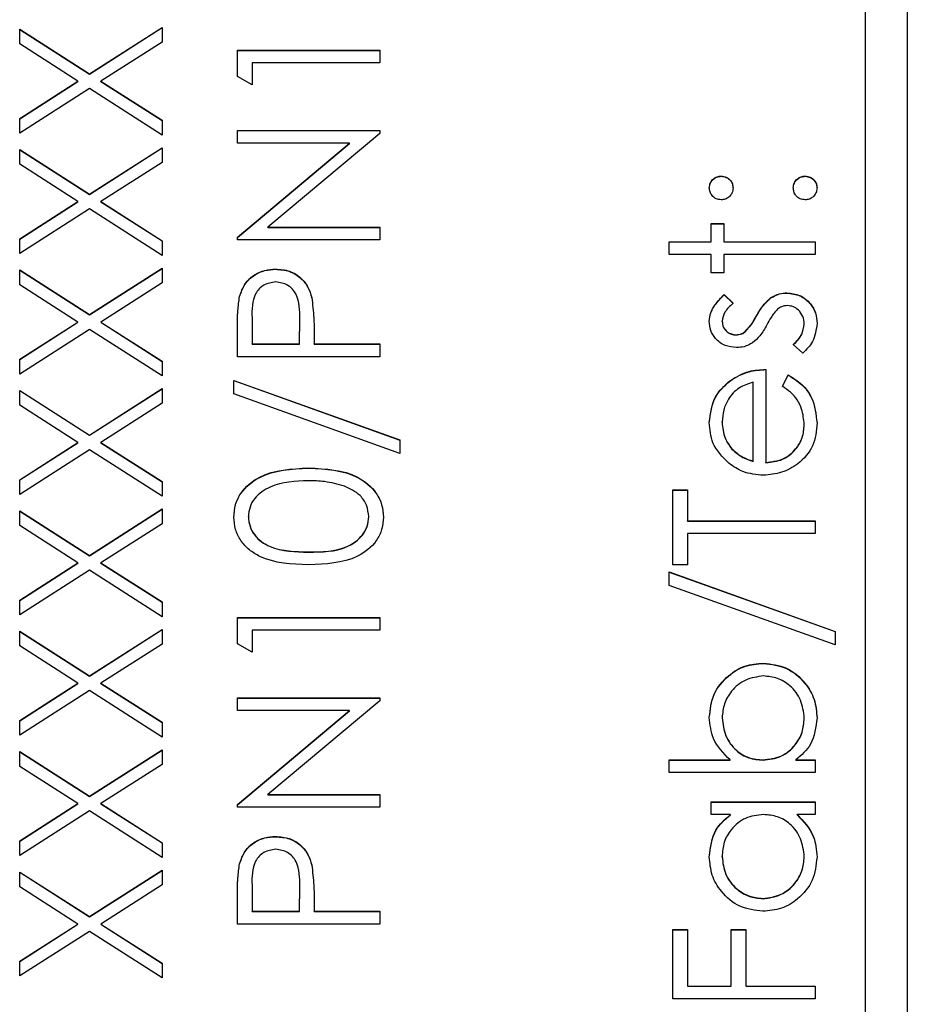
# Model space of a CAD drawing. Header units: millimetres. Extents: x 225 to 2010, y 34 to 1729.
# Tile 17 of 27: x 903 to 914, y 922 to 934. Entities that reach past the tile are written whole.
import ezdxf

# ---------------------------------------------------------------- set-up
doc = ezdxf.new("R2010")
doc.units = ezdxf.units.MM

msp = doc.modelspace()

# ---------------------------------------------------------------- linework, layer by layer
at = {"color": 7, "linetype": 'Continuous', "lineweight": 25}
for p, q in [((913.855, 948.612), (913.855, 887.612)), ((913.355, 890.003), (913.355, 945.98)), ((903.255, 933.808), (904.088, 933.275)), ((903.255, 933.632), (903.255, 933.808)), ((903.255, 933.805), (904.088, 933.272)), ((904.088, 933.275), (904.955, 933.829)), ((904.088, 933.272), (904.955, 933.826)), ((904.955, 933.829), (904.955, 933.653)), ((903.951, 933.187), (903.255, 933.632)), ((904.955, 933.653), (904.226, 933.187)), ((905.855, 933.557), (907.555, 933.557)), ((905.855, 933.243), (905.855, 933.557)), ((905.855, 933.554), (907.555, 933.554)), ((907.555, 933.557), (907.555, 933.404)), ((906.03, 933.404), (906.03, 933.143)), ((907.555, 933.404), (906.03, 933.404)), ((904.088, 933.272), (904.088, 933.275)), ((903.255, 932.742), (903.951, 933.187)), ((903.255, 932.739), (903.951, 933.184)), ((903.951, 933.184), (903.951, 933.187)), ((904.226, 933.187), (904.955, 932.72)), ((904.226, 933.184), (904.226, 933.187)), ((904.226, 933.184), (904.955, 932.717)), ((906.03, 933.143), (905.855, 933.243)), ((904.088, 933.099), (903.255, 932.566)), ((904.955, 932.544), (904.088, 933.099)), ((903.255, 932.566), (903.255, 932.742)), ((904.955, 932.72), (904.955, 932.544)), ((905.855, 932.598), (907.555, 932.598)), ((905.855, 932.446), (905.855, 932.598)), ((905.855, 932.596), (907.555, 932.596)), ((907.555, 932.564), (906.22, 931.444)), ((907.555, 932.598), (907.555, 932.564)), ((907.193, 932.446), (905.855, 932.446)), ((905.855, 931.323), (907.193, 932.446)), ((905.855, 931.32), (907.193, 932.443)), ((907.193, 932.443), (907.193, 932.446)), ((903.255, 932.37), (904.088, 931.837)), ((903.255, 932.194), (903.255, 932.37)), ((903.255, 932.367), (904.088, 931.834)), ((904.088, 931.837), (904.955, 932.391)), ((904.088, 931.834), (904.955, 932.389)), ((904.955, 932.391), (904.955, 932.215)), ((904.955, 932.215), (904.226, 931.749)), ((903.951, 931.749), (903.255, 932.194)), ((911.633, 932.051), (911.633, 932.054)), ((912.635, 932.051), (912.635, 932.054)), ((903.255, 931.304), (903.951, 931.749)), ((903.255, 931.301), (903.951, 931.746)), ((903.951, 931.746), (903.951, 931.749)), ((904.088, 931.834), (904.088, 931.837)), ((904.226, 931.749), (904.955, 931.282)), ((904.226, 931.746), (904.226, 931.749)), ((904.226, 931.746), (904.955, 931.279)), ((904.088, 931.661), (903.255, 931.128)), ((904.955, 931.106), (904.088, 931.661)), ((906.22, 931.444), (907.555, 931.444)), ((906.22, 931.441), (906.22, 931.444)), ((906.22, 931.441), (907.555, 931.441)), ((907.555, 931.444), (907.555, 931.291)), ((911.513, 931.487), (911.666, 931.487)), ((911.513, 931.269), (911.513, 931.487)), ((911.513, 931.484), (911.666, 931.484)), ((911.666, 931.487), (911.666, 931.269)), ((903.255, 931.128), (903.255, 931.304)), ((904.955, 931.282), (904.955, 931.106)), ((905.855, 931.291), (905.855, 931.323)), ((907.555, 931.291), (905.855, 931.291)), ((911.012, 931.269), (911.513, 931.269)), ((911.012, 931.117), (911.012, 931.269)), ((911.012, 931.267), (911.513, 931.267)), ((911.513, 931.267), (911.513, 931.269)), ((911.666, 931.269), (912.755, 931.269)), ((911.666, 931.267), (911.666, 931.269)), ((911.666, 931.267), (912.755, 931.267)), ((912.755, 931.269), (912.755, 931.117)), ((911.513, 931.117), (911.012, 931.117)), ((911.513, 930.899), (911.513, 931.117)), ((911.666, 931.117), (911.666, 930.899)), ((912.755, 931.117), (911.666, 931.117)), ((903.255, 930.932), (904.088, 930.399)), ((903.255, 930.756), (903.255, 930.932)), ((903.255, 930.929), (904.088, 930.396)), ((904.088, 930.399), (904.955, 930.954)), ((904.088, 930.396), (904.955, 930.951)), ((904.955, 930.954), (904.955, 930.778)), ((906.311, 930.94), (906.311, 930.943)), ((911.666, 930.899), (911.513, 930.899)), ((903.951, 930.311), (903.255, 930.756)), ((904.955, 930.778), (904.226, 930.311)), ((905.881, 930.614), (905.881, 930.617)), ((906.743, 930.601), (906.743, 930.604)), ((911.668, 930.638), (911.775, 930.534)), ((911.668, 930.635), (911.668, 930.638)), ((911.668, 930.635), (911.775, 930.531)), ((912.226, 930.599), (912.226, 930.602)), ((912.418, 930.657), (912.418, 930.659)), ((904.088, 930.396), (904.088, 930.399)), ((906.03, 930.36), (906.03, 930.049)), ((906.596, 930.049), (906.6, 930.347)), ((906.596, 930.047), (906.6, 930.344)), ((906.6, 930.35), (906.6, 930.354)), ((906.6, 930.344), (906.6, 930.347)), ((911.644, 930.317), (911.644, 930.32)), ((912.052, 930.375), (912.052, 930.378)), ((903.255, 929.866), (903.951, 930.311)), ((903.255, 929.863), (903.951, 930.308)), ((904.088, 930.223), (903.255, 929.69)), ((903.951, 930.308), (903.951, 930.311)), ((904.955, 929.668), (904.088, 930.223)), ((904.226, 930.311), (904.955, 929.844)), ((904.226, 930.308), (904.226, 930.311)), ((904.226, 930.308), (904.955, 929.841)), ((905.855, 929.897), (905.855, 930.23)), ((911.924, 930.198), (911.924, 930.201)), ((912.625, 930.285), (912.625, 930.288)), ((906.771, 930.171), (906.771, 930.049)), ((911.811, 930.156), (911.811, 930.158)), ((906.03, 930.049), (906.596, 930.049)), ((906.03, 930.047), (906.03, 930.049)), ((906.03, 930.047), (906.596, 930.047)), ((906.596, 930.047), (906.596, 930.049)), ((906.771, 930.049), (907.555, 930.049)), ((906.771, 930.047), (906.771, 930.049)), ((906.771, 930.047), (907.555, 930.047)), ((907.555, 930.049), (907.555, 929.897)), ((912.609, 929.94), (912.494, 930.042)), ((903.255, 929.69), (903.255, 929.866)), ((904.955, 929.844), (904.955, 929.668)), ((907.555, 929.897), (905.855, 929.897)), ((912.167, 929.744), (912.167, 928.633)), ((905.812, 929.614), (907.795, 928.903)), ((905.812, 929.453), (905.812, 929.614)), ((905.812, 929.611), (907.795, 928.9)), ((911.736, 929.606), (911.736, 929.609)), ((912.363, 929.544), (912.434, 929.679)), ((912.363, 929.541), (912.434, 929.676)), ((912.434, 929.676), (912.434, 929.679)), ((903.255, 929.494), (904.088, 928.961)), ((903.255, 929.318), (903.255, 929.494)), ((903.255, 929.491), (904.088, 928.958)), ((904.088, 928.961), (904.955, 929.516)), ((904.088, 928.958), (904.955, 929.513)), ((904.955, 929.516), (904.955, 929.34)), ((912.014, 928.649), (912.014, 929.592)), ((907.795, 928.742), (905.812, 929.453)), ((903.951, 928.873), (903.255, 929.318)), ((904.955, 929.34), (904.226, 928.873)), ((911.644, 929.114), (911.644, 929.117)), ((912.625, 929.084), (912.625, 929.086)), ((904.088, 928.958), (904.088, 928.961)), ((907.795, 928.903), (907.795, 928.742)), ((903.255, 928.428), (903.951, 928.873)), ((903.255, 928.425), (903.951, 928.87)), ((904.088, 928.785), (903.255, 928.252)), ((903.951, 928.87), (903.951, 928.873)), ((904.955, 928.23), (904.088, 928.785)), ((904.226, 928.873), (904.955, 928.406)), ((904.226, 928.87), (904.226, 928.873)), ((904.226, 928.87), (904.955, 928.403)), ((911.76, 928.794), (911.76, 928.797)), ((906.706, 928.565), (906.706, 928.568)), ((912.014, 928.646), (912.014, 928.649)), ((912.167, 928.63), (912.167, 928.633)), ((903.255, 928.252), (903.255, 928.428)), ((904.955, 928.406), (904.955, 928.23)), ((911.055, 928.307), (911.23, 928.307)), ((911.055, 927.413), (911.055, 928.307)), ((911.055, 928.304), (911.23, 928.304)), ((911.23, 928.307), (911.23, 927.936)), ((903.255, 928.056), (904.088, 927.523)), ((903.255, 927.88), (903.255, 928.056)), ((903.255, 928.053), (904.088, 927.52)), ((904.088, 927.523), (904.955, 928.078)), ((904.088, 927.52), (904.955, 928.075)), ((904.955, 928.078), (904.955, 927.902)), ((905.986, 927.984), (905.986, 927.987)), ((907.425, 927.984), (907.425, 927.987)), ((903.951, 927.435), (903.255, 927.88)), ((904.955, 927.902), (904.226, 927.435)), ((911.23, 927.936), (912.755, 927.936)), ((911.23, 927.933), (911.23, 927.936)), ((911.23, 927.933), (912.755, 927.933)), ((912.755, 927.936), (912.755, 927.784)), ((912.755, 927.784), (911.23, 927.784)), ((911.23, 927.784), (911.23, 927.413)), ((904.088, 927.52), (904.088, 927.523)), ((906.705, 927.563), (906.705, 927.566)), ((903.255, 926.99), (903.951, 927.435)), ((903.255, 926.987), (903.951, 927.432)), ((903.951, 927.432), (903.951, 927.435)), ((904.226, 927.435), (904.955, 926.968)), ((904.226, 927.432), (904.226, 927.435)), ((904.226, 927.432), (904.955, 926.966)), ((911.23, 927.413), (911.055, 927.413)), ((904.088, 927.347), (903.255, 926.814)), ((904.955, 926.792), (904.088, 927.347)), ((911.012, 927.326), (912.995, 926.615)), ((911.012, 927.166), (911.012, 927.326)), ((911.012, 927.323), (912.995, 926.613)), ((912.995, 926.455), (911.012, 927.166)), ((903.255, 926.814), (903.255, 926.99)), ((904.955, 926.968), (904.955, 926.792)), ((905.855, 926.782), (907.555, 926.782)), ((905.855, 926.467), (905.855, 926.782)), ((905.855, 926.779), (907.555, 926.779)), ((907.555, 926.782), (907.555, 926.629)), ((903.255, 926.618), (904.088, 926.085)), ((903.255, 926.442), (903.255, 926.618)), ((903.255, 926.615), (904.088, 926.083)), ((904.088, 926.085), (904.955, 926.64)), ((904.088, 926.083), (904.955, 926.637)), ((904.955, 926.64), (904.955, 926.464)), ((906.03, 926.629), (906.03, 926.368)), ((907.555, 926.629), (906.03, 926.629)), ((912.995, 926.615), (912.995, 926.455)), ((903.951, 925.997), (903.255, 926.442)), ((904.955, 926.464), (904.226, 925.997)), ((906.03, 926.368), (905.855, 926.467)), ((912.137, 926.234), (912.137, 926.237)), ((904.088, 926.083), (904.088, 926.085)), ((903.255, 925.552), (903.951, 925.997)), ((903.255, 925.549), (903.951, 925.994)), ((903.951, 925.994), (903.951, 925.997)), ((904.226, 925.997), (904.955, 925.531)), ((904.226, 925.994), (904.226, 925.997)), ((904.226, 925.994), (904.955, 925.528)), ((904.088, 925.909), (903.255, 925.376)), ((904.955, 925.355), (904.088, 925.909)), ((905.855, 925.823), (907.555, 925.823)), ((905.855, 925.67), (905.855, 925.823)), ((905.855, 925.82), (907.555, 925.82)), ((907.555, 925.788), (906.22, 924.668)), ((907.555, 925.823), (907.555, 925.788)), ((907.193, 925.67), (905.855, 925.67)), ((905.855, 924.548), (907.193, 925.67)), ((905.855, 924.545), (907.193, 925.668)), ((907.193, 925.668), (907.193, 925.67)), ((903.255, 925.376), (903.255, 925.552)), ((904.955, 925.531), (904.955, 925.355)), ((911.644, 925.582), (911.644, 925.585)), ((912.625, 925.58), (912.625, 925.583)), ((903.255, 925.18), (904.088, 924.648)), ((903.255, 925.004), (903.255, 925.18)), ((903.255, 925.177), (904.088, 924.645)), ((904.088, 924.648), (904.955, 925.202)), ((904.088, 924.645), (904.955, 925.199)), ((904.955, 925.202), (904.955, 925.026)), ((904.955, 925.026), (904.226, 924.559)), ((911.012, 925.082), (911.738, 925.082)), ((911.012, 924.93), (911.012, 925.082)), ((911.012, 925.079), (911.738, 925.079)), ((911.738, 925.079), (911.738, 925.082)), ((912.132, 925.079), (912.132, 925.082)), ((912.525, 925.082), (912.755, 925.082)), ((912.525, 925.079), (912.525, 925.082)), ((912.525, 925.079), (912.755, 925.079)), ((912.755, 925.082), (912.755, 924.93)), ((903.951, 924.559), (903.255, 925.004)), ((912.755, 924.93), (911.012, 924.93)), ((903.255, 924.114), (903.951, 924.559)), ((903.255, 924.112), (903.951, 924.557)), ((903.951, 924.557), (903.951, 924.559)), ((904.088, 924.645), (904.088, 924.648)), ((904.226, 924.559), (904.955, 924.093)), ((904.226, 924.557), (904.226, 924.559)), ((904.226, 924.557), (904.955, 924.09)), ((906.22, 924.668), (907.555, 924.668)), ((906.22, 924.665), (906.22, 924.668)), ((906.22, 924.665), (907.555, 924.665)), ((907.555, 924.668), (907.555, 924.516)), ((911.513, 924.581), (912.755, 924.581)), ((911.513, 924.429), (911.513, 924.581)), ((911.513, 924.578), (912.755, 924.578)), ((912.755, 924.581), (912.755, 924.429)), ((904.088, 924.472), (903.255, 923.938)), ((904.955, 923.917), (904.088, 924.472)), ((905.855, 924.516), (905.855, 924.548)), ((907.555, 924.516), (905.855, 924.516)), ((911.743, 924.429), (911.513, 924.429)), ((911.743, 924.426), (911.743, 924.429)), ((912.755, 924.429), (912.54, 924.429)), ((912.54, 924.426), (912.54, 924.429)), ((903.255, 923.938), (903.255, 924.114)), ((904.955, 924.093), (904.955, 923.917)), ((906.311, 924.164), (906.311, 924.167)), ((911.644, 923.925), (911.644, 923.928)), ((912.625, 923.924), (912.625, 923.927)), ((903.255, 923.742), (904.088, 923.21)), ((903.255, 923.566), (903.255, 923.742)), ((903.255, 923.74), (904.088, 923.207)), ((904.088, 923.21), (904.955, 923.764)), ((904.088, 923.207), (904.955, 923.761)), ((904.955, 923.764), (904.955, 923.588)), ((905.881, 923.839), (905.881, 923.842)), ((906.743, 923.825), (906.743, 923.828)), ((903.951, 923.121), (903.255, 923.566)), ((904.955, 923.588), (904.226, 923.121)), ((906.03, 923.585), (906.03, 923.274)), ((906.596, 923.274), (906.6, 923.572)), ((906.596, 923.271), (906.6, 923.569)), ((906.6, 923.575), (906.6, 923.578)), ((906.6, 923.569), (906.6, 923.572)), ((905.855, 923.121), (905.855, 923.455)), ((906.771, 923.396), (906.771, 923.274)), ((912.132, 923.424), (912.132, 923.426)), ((906.03, 923.274), (906.596, 923.274)), ((906.03, 923.271), (906.03, 923.274)), ((906.03, 923.271), (906.596, 923.271)), ((906.596, 923.271), (906.596, 923.274)), ((906.771, 923.274), (907.555, 923.274)), ((906.771, 923.271), (906.771, 923.274)), ((906.771, 923.271), (907.555, 923.271)), ((907.555, 923.274), (907.555, 923.121)), ((904.088, 923.207), (904.088, 923.21)), ((903.255, 922.677), (903.951, 923.121)), ((903.255, 922.674), (903.951, 923.119)), ((904.088, 923.034), (903.255, 922.501)), ((903.951, 923.119), (903.951, 923.121)), ((904.955, 922.479), (904.088, 923.034)), ((904.226, 923.121), (904.955, 922.655)), ((904.226, 923.119), (904.226, 923.121)), ((904.226, 923.119), (904.955, 922.652)), ((907.555, 923.121), (905.855, 923.121)), ((911.055, 923.056), (911.23, 923.056)), ((911.055, 922.228), (911.055, 923.056)), ((911.055, 923.053), (911.23, 923.053)), ((911.23, 923.056), (911.23, 922.381)), ((911.753, 923.056), (911.927, 923.056)), ((911.753, 922.381), (911.753, 923.056)), ((911.753, 923.053), (911.927, 923.053)), ((911.927, 923.056), (911.927, 922.381)), ((903.255, 922.501), (903.255, 922.677)), ((904.955, 922.655), (904.955, 922.479)), ((911.23, 922.381), (911.753, 922.381)), ((911.23, 922.378), (911.23, 922.381)), ((911.23, 922.378), (911.753, 922.378)), ((911.753, 922.378), (911.753, 922.381)), ((911.927, 922.381), (912.755, 922.381)), ((911.927, 922.378), (911.927, 922.381)), ((911.927, 922.378), (912.755, 922.378)), ((912.755, 922.381), (912.755, 922.228)), ((912.755, 922.228), (911.055, 922.228))]:
    msp.add_line(p, q, dxfattribs=at)
for points, knots in [([(911.491, 931.912), (911.494, 931.933), (911.498, 931.975), (911.537, 932.021), (911.583, 932.05), (911.616, 932.052), (911.633, 932.054)], [0, 0, 0, 0, 0.2796016, 0.559212, 0.7794752, 1, 1, 1, 1]), ([(911.491, 931.909), (911.494, 931.93), (911.498, 931.972), (911.537, 932.018), (911.583, 932.047), (911.616, 932.05), (911.633, 932.051)], [0, 0, 0, 0, 0.279602, 0.559212, 0.779475, 1, 1, 1, 1]), ([(911.633, 932.054), (911.654, 932.051), (911.696, 932.047), (911.742, 932.008), (911.77, 931.961), (911.773, 931.929), (911.775, 931.912)], [0, 0, 0, 0, 0.279517, 0.559326, 0.779544, 1, 1, 1, 1]), ([(911.633, 932.051), (911.654, 932.049), (911.696, 932.044), (911.742, 932.005), (911.77, 931.959), (911.773, 931.926), (911.775, 931.909)], [0, 0, 0, 0, 0.2795175, 0.5593264, 0.7795441, 1, 1, 1, 1]), ([(912.494, 931.912), (912.496, 931.933), (912.501, 931.975), (912.54, 932.021), (912.586, 932.05), (912.619, 932.052), (912.635, 932.054)], [0, 0, 0, 0, 0.2796016, 0.559212, 0.7794752, 1, 1, 1, 1]), ([(912.494, 931.909), (912.496, 931.93), (912.501, 931.972), (912.54, 932.018), (912.586, 932.047), (912.619, 932.05), (912.635, 932.051)], [0, 0, 0, 0, 0.2796016, 0.559212, 0.7794752, 1, 1, 1, 1]), ([(912.635, 932.054), (912.656, 932.051), (912.698, 932.046), (912.744, 932.008), (912.773, 931.961), (912.776, 931.929), (912.777, 931.912)], [0, 0, 0, 0, 0.279469, 0.559358, 0.779674, 1, 1, 1, 1]), ([(912.635, 932.051), (912.656, 932.048), (912.698, 932.043), (912.744, 932.005), (912.773, 931.958), (912.776, 931.926), (912.777, 931.909)], [0, 0, 0, 0, 0.279469, 0.559358, 0.779674, 1, 1, 1, 1]), ([(911.633, 931.771), (911.612, 931.773), (911.57, 931.778), (911.524, 931.817), (911.496, 931.863), (911.493, 931.896), (911.491, 931.912)], [0, 0, 0, 0, 0.279585, 0.559454, 0.779697, 1, 1, 1, 1]), ([(911.775, 931.912), (911.772, 931.891), (911.767, 931.849), (911.729, 931.803), (911.682, 931.775), (911.649, 931.772), (911.633, 931.771)], [0, 0, 0, 0, 0.2796468, 0.5592988, 0.7796148, 1, 1, 1, 1]), ([(912.635, 931.771), (912.615, 931.773), (912.573, 931.778), (912.526, 931.816), (912.498, 931.863), (912.495, 931.896), (912.494, 931.912)], [0, 0, 0, 0, 0.279576, 0.559284, 0.779552, 1, 1, 1, 1]), ([(912.777, 931.912), (912.775, 931.891), (912.769, 931.85), (912.731, 931.804), (912.685, 931.775), (912.652, 931.772), (912.635, 931.771)], [0, 0, 0, 0, 0.279581, 0.559143, 0.779575, 1, 1, 1, 1]), ([(905.881, 930.617), (905.899, 930.669), (905.937, 930.772), (906.052, 930.879), (906.182, 930.935), (906.268, 930.94), (906.311, 930.943)], [0, 0, 0, 0, 0.279705, 0.559381, 0.779509, 1, 1, 1, 1]), ([(905.881, 930.614), (905.899, 930.666), (905.937, 930.769), (906.052, 930.876), (906.182, 930.932), (906.268, 930.937), (906.311, 930.94)], [0, 0, 0, 0, 0.279705, 0.559381, 0.779509, 1, 1, 1, 1]), ([(906.311, 930.943), (906.367, 930.939), (906.479, 930.931), (906.616, 930.845), (906.704, 930.73), (906.73, 930.646), (906.743, 930.604)], [0, 0, 0, 0, 0.280099, 0.559324, 0.779458, 1, 1, 1, 1]), ([(906.311, 930.94), (906.367, 930.936), (906.479, 930.928), (906.616, 930.843), (906.704, 930.727), (906.73, 930.643), (906.743, 930.601)], [0, 0, 0, 0, 0.280099, 0.559324, 0.779458, 1, 1, 1, 1]), ([(906.312, 930.79), (906.263, 930.782), (906.19, 930.771), (906.113, 930.708), (906.027, 930.588), (906.028, 930.462), (906.03, 930.36)], [0, 0, 0, 0, 0.248969, 0.374729, 0.500383, 1, 1, 1, 1]), ([(906.6, 930.347), (906.6, 930.45), (906.601, 930.58), (906.516, 930.705), (906.438, 930.771), (906.362, 930.782), (906.312, 930.79)], [0, 0, 0, 0, 0.4997206, 0.6253498, 0.7510825, 1, 1, 1, 1]), ([(905.855, 930.23), (905.855, 930.303), (905.855, 930.432), (905.873, 930.561), (905.881, 930.617)], [0, 0, 0, 0, 0.560314, 1, 1, 1, 1]), ([(905.855, 930.227), (905.855, 930.3), (905.855, 930.43), (905.873, 930.558), (905.881, 930.614)], [0, 0, 0, 0, 0.5603137, 1, 1, 1, 1]), ([(906.743, 930.604), (906.753, 930.523), (906.771, 930.379), (906.771, 930.235), (906.771, 930.171)], [0, 0, 0, 0, 0.559694, 1, 1, 1, 1]), ([(906.743, 930.601), (906.753, 930.52), (906.771, 930.377), (906.771, 930.232), (906.771, 930.168)], [0, 0, 0, 0, 0.5596942, 1, 1, 1, 1]), ([(911.491, 930.32), (911.495, 930.355), (911.503, 930.424), (911.566, 930.535), (911.629, 930.599), (911.668, 930.638)], [0, 0, 0, 0, 0.279553, 0.559703, 1, 1, 1, 1]), ([(911.491, 930.317), (911.495, 930.352), (911.503, 930.422), (911.566, 930.532), (911.629, 930.596), (911.668, 930.635)], [0, 0, 0, 0, 0.279553, 0.559703, 1, 1, 1, 1]), ([(912.052, 930.378), (912.078, 930.425), (912.124, 930.509), (912.195, 930.573), (912.226, 930.602)], [0, 0, 0, 0, 0.560649, 1, 1, 1, 1]), ([(912.052, 930.375), (912.078, 930.422), (912.124, 930.506), (912.195, 930.57), (912.226, 930.599)], [0, 0, 0, 0, 0.560649, 1, 1, 1, 1]), ([(912.226, 930.602), (912.26, 930.62), (912.32, 930.654), (912.388, 930.658), (912.418, 930.659)], [0, 0, 0, 0, 0.559466, 1, 1, 1, 1]), ([(912.226, 930.599), (912.26, 930.618), (912.32, 930.651), (912.388, 930.655), (912.418, 930.657)], [0, 0, 0, 0, 0.559466, 1, 1, 1, 1]), ([(912.418, 930.659), (912.472, 930.653), (912.579, 930.641), (912.697, 930.542), (912.767, 930.422), (912.774, 930.338), (912.777, 930.296)], [0, 0, 0, 0, 0.2795483, 0.5592255, 0.7794753, 1, 1, 1, 1]), ([(912.418, 930.657), (912.472, 930.65), (912.579, 930.638), (912.697, 930.539), (912.767, 930.419), (912.774, 930.335), (912.777, 930.293)], [0, 0, 0, 0, 0.279548, 0.559226, 0.779475, 1, 1, 1, 1]), ([(911.775, 930.534), (911.737, 930.501), (911.67, 930.443), (911.652, 930.357), (911.644, 930.32)], [0, 0, 0, 0, 0.562045, 1, 1, 1, 1]), ([(912.306, 930.465), (912.278, 930.433), (912.229, 930.374), (912.194, 930.307), (912.178, 930.277)], [0, 0, 0, 0, 0.559074, 1, 1, 1, 1]), ([(912.425, 930.507), (912.4, 930.505), (912.357, 930.501), (912.322, 930.476), (912.306, 930.465)], [0, 0, 0, 0, 0.559603, 1, 1, 1, 1]), ([(912.625, 930.288), (912.621, 930.319), (912.615, 930.38), (912.563, 930.451), (912.497, 930.499), (912.449, 930.504), (912.425, 930.507)], [0, 0, 0, 0, 0.279988, 0.559745, 0.779963, 1, 1, 1, 1]), ([(911.817, 930.006), (911.77, 930.01), (911.674, 930.019), (911.566, 930.102), (911.5, 930.208), (911.494, 930.282), (911.491, 930.32)], [0, 0, 0, 0, 0.279936, 0.559437, 0.779611, 1, 1, 1, 1]), ([(911.644, 930.32), (911.647, 930.296), (911.653, 930.247), (911.7, 930.196), (911.754, 930.164), (911.792, 930.16), (911.811, 930.158)], [0, 0, 0, 0, 0.279313, 0.559072, 0.779518, 1, 1, 1, 1]), ([(911.644, 930.317), (911.647, 930.293), (911.653, 930.244), (911.7, 930.193), (911.754, 930.161), (911.792, 930.157), (911.811, 930.156)], [0, 0, 0, 0, 0.279313, 0.559072, 0.779518, 1, 1, 1, 1]), ([(911.924, 930.201), (911.951, 930.231), (912.001, 930.285), (912.036, 930.349), (912.052, 930.378)], [0, 0, 0, 0, 0.559018, 1, 1, 1, 1]), ([(911.924, 930.198), (911.951, 930.228), (912.001, 930.282), (912.036, 930.347), (912.052, 930.375)], [0, 0, 0, 0, 0.559018, 1, 1, 1, 1]), ([(911.811, 930.158), (911.834, 930.161), (911.875, 930.166), (911.909, 930.19), (911.924, 930.201)], [0, 0, 0, 0, 0.559054, 1, 1, 1, 1]), ([(911.811, 930.156), (911.834, 930.158), (911.875, 930.163), (911.909, 930.187), (911.924, 930.198)], [0, 0, 0, 0, 0.559054, 1, 1, 1, 1]), ([(912.178, 930.277), (912.153, 930.232), (912.108, 930.151), (912.039, 930.09), (912.008, 930.063)], [0, 0, 0, 0, 0.560659, 1, 1, 1, 1]), ([(912.494, 930.042), (912.533, 930.08), (912.603, 930.149), (912.618, 930.245), (912.625, 930.288)], [0, 0, 0, 0, 0.560833, 1, 1, 1, 1]), ([(912.494, 930.039), (912.533, 930.077), (912.603, 930.146), (912.618, 930.243), (912.625, 930.285)], [0, 0, 0, 0, 0.560833, 1, 1, 1, 1]), ([(912.777, 930.296), (912.767, 930.218), (912.75, 930.081), (912.652, 929.983), (912.609, 929.94)], [0, 0, 0, 0, 0.559289, 1, 1, 1, 1]), ([(912.008, 930.063), (911.975, 930.044), (911.915, 930.011), (911.847, 930.007), (911.817, 930.006)], [0, 0, 0, 0, 0.559587, 1, 1, 1, 1]), ([(911.736, 929.609), (911.81, 929.654), (911.944, 929.733), (912.099, 929.741), (912.167, 929.744)], [0, 0, 0, 0, 0.5588968, 1, 1, 1, 1]), ([(911.736, 929.606), (911.81, 929.651), (911.944, 929.73), (912.099, 929.738), (912.167, 929.742)], [0, 0, 0, 0, 0.558897, 1, 1, 1, 1]), ([(911.491, 929.109), (911.504, 929.22), (911.527, 929.417), (911.672, 929.55), (911.736, 929.609)], [0, 0, 0, 0, 0.558919, 1, 1, 1, 1]), ([(912.434, 929.679), (912.49, 929.644), (912.603, 929.575), (912.747, 929.38), (912.766, 929.209), (912.777, 929.105)], [0, 0, 0, 0, 0.280919, 0.561407, 1, 1, 1, 1]), ([(912.434, 929.676), (912.49, 929.642), (912.603, 929.572), (912.747, 929.377), (912.766, 929.207), (912.777, 929.103)], [0, 0, 0, 0, 0.280919, 0.561407, 1, 1, 1, 1]), ([(911.491, 929.106), (911.504, 929.217), (911.527, 929.414), (911.672, 929.548), (911.736, 929.606)], [0, 0, 0, 0, 0.5589188, 1, 1, 1, 1]), ([(912.014, 929.592), (911.955, 929.573), (911.838, 929.536), (911.72, 929.406), (911.655, 929.261), (911.648, 929.165), (911.644, 929.117)], [0, 0, 0, 0, 0.280138, 0.559194, 0.779598, 1, 1, 1, 1]), ([(912.625, 929.086), (912.618, 929.149), (912.608, 929.252), (912.546, 929.384), (912.463, 929.475), (912.396, 929.521), (912.363, 929.544)], [0, 0, 0, 0, 0.339465, 0.559626, 0.779498, 1, 1, 1, 1]), ([(911.723, 928.624), (911.648, 928.7), (911.513, 928.837), (911.498, 929.026), (911.491, 929.109)], [0, 0, 0, 0, 0.558577, 1, 1, 1, 1]), ([(911.644, 929.117), (911.649, 929.051), (911.66, 928.933), (911.729, 928.839), (911.76, 928.797)], [0, 0, 0, 0, 0.559458, 1, 1, 1, 1]), ([(911.644, 929.114), (911.649, 929.048), (911.66, 928.931), (911.729, 928.836), (911.76, 928.794)], [0, 0, 0, 0, 0.559458, 1, 1, 1, 1]), ([(912.777, 929.105), (912.769, 929.011), (912.752, 928.822), (912.57, 928.619), (912.358, 928.501), (912.211, 928.488), (912.138, 928.481)], [0, 0, 0, 0, 0.279885, 0.558859, 0.779462, 1, 1, 1, 1]), ([(912.167, 928.633), (912.234, 928.641), (912.369, 928.657), (912.521, 928.777), (912.612, 928.928), (912.62, 929.033), (912.625, 929.086)], [0, 0, 0, 0, 0.2799631, 0.5593589, 0.7795256, 1, 1, 1, 1]), ([(912.167, 928.63), (912.234, 928.638), (912.369, 928.654), (912.521, 928.774), (912.612, 928.925), (912.62, 929.031), (912.625, 929.084)], [0, 0, 0, 0, 0.279963, 0.559359, 0.779526, 1, 1, 1, 1]), ([(911.76, 928.797), (911.802, 928.76), (911.877, 928.694), (911.972, 928.663), (912.014, 928.649)], [0, 0, 0, 0, 0.558795, 1, 1, 1, 1]), ([(911.76, 928.794), (911.802, 928.757), (911.877, 928.691), (911.972, 928.66), (912.014, 928.646)], [0, 0, 0, 0, 0.558795, 1, 1, 1, 1]), ([(905.812, 927.981), (905.816, 928.031), (905.824, 928.132), (905.912, 928.314), (906.196, 928.544), (906.502, 928.558), (906.706, 928.568)], [0, 0, 0, 0, 0.1256, 0.251197, 0.500581, 1, 1, 1, 1]), ([(905.812, 927.979), (905.816, 928.029), (905.824, 928.129), (905.912, 928.311), (906.196, 928.541), (906.502, 928.555), (906.706, 928.565)], [0, 0, 0, 0, 0.1256001, 0.2511969, 0.5005813, 1, 1, 1, 1]), ([(906.706, 928.568), (906.91, 928.558), (907.216, 928.544), (907.498, 928.313), (907.587, 928.131), (907.595, 928.031), (907.599, 927.981)], [0, 0, 0, 0, 0.499407, 0.748743, 0.874372, 1, 1, 1, 1]), ([(906.706, 928.565), (906.91, 928.556), (907.216, 928.541), (907.498, 928.31), (907.587, 928.129), (907.595, 928.029), (907.599, 927.979)], [0, 0, 0, 0, 0.499407, 0.748743, 0.874372, 1, 1, 1, 1]), ([(912.138, 928.481), (912.053, 928.488), (911.902, 928.502), (911.778, 928.587), (911.723, 928.624)], [0, 0, 0, 0, 0.559427, 1, 1, 1, 1]), ([(906.705, 928.415), (906.547, 928.409), (906.311, 928.4), (906.077, 928.241), (905.998, 928.103), (905.99, 928.025), (905.986, 927.987)], [0, 0, 0, 0, 0.500072, 0.749021, 0.874598, 1, 1, 1, 1]), ([(907.133, 928.351), (907.054, 928.373), (906.914, 928.411), (906.769, 928.414), (906.705, 928.415)], [0, 0, 0, 0, 0.559599, 1, 1, 1, 1]), ([(907.425, 927.987), (907.419, 928.033), (907.407, 928.126), (907.31, 928.269), (907.2, 928.32), (907.133, 928.351)], [0, 0, 0, 0, 0.280257, 0.560781, 1, 1, 1, 1]), ([(906.706, 927.413), (906.503, 927.42), (906.249, 927.428), (905.994, 927.586), (905.892, 927.697), (905.824, 927.832), (905.816, 927.932), (905.812, 927.981)], [0, 0, 0, 0, 0.498702, 0.624177, 0.749467, 0.874745, 1, 1, 1, 1]), ([(905.986, 927.987), (905.99, 927.948), (905.998, 927.87), (906.058, 927.766), (906.141, 927.684), (906.348, 927.571), (906.547, 927.568), (906.705, 927.566)], [0, 0, 0, 0, 0.1251388, 0.2504182, 0.3755189, 0.5008471, 1, 1, 1, 1]), ([(905.986, 927.984), (905.99, 927.945), (905.998, 927.867), (906.058, 927.763), (906.141, 927.681), (906.348, 927.569), (906.547, 927.565), (906.705, 927.563)], [0, 0, 0, 0, 0.125139, 0.250418, 0.375519, 0.500847, 1, 1, 1, 1]), ([(906.705, 927.566), (906.864, 927.567), (907.102, 927.569), (907.334, 927.732), (907.412, 927.87), (907.42, 927.948), (907.425, 927.987)], [0, 0, 0, 0, 0.500291, 0.749086, 0.874606, 1, 1, 1, 1]), ([(906.705, 927.563), (906.864, 927.564), (907.102, 927.566), (907.334, 927.729), (907.412, 927.867), (907.42, 927.945), (907.425, 927.984)], [0, 0, 0, 0, 0.500291, 0.749086, 0.874606, 1, 1, 1, 1]), ([(907.599, 927.981), (907.595, 927.932), (907.587, 927.833), (907.498, 927.652), (907.212, 927.429), (906.909, 927.42), (906.706, 927.413)], [0, 0, 0, 0, 0.125551, 0.25109, 0.50025, 1, 1, 1, 1]), ([(911.491, 925.589), (911.502, 925.684), (911.524, 925.875), (911.7, 926.086), (911.911, 926.218), (912.061, 926.23), (912.137, 926.237)], [0, 0, 0, 0, 0.279577, 0.559334, 0.779604, 1, 1, 1, 1]), ([(911.491, 925.586), (911.502, 925.681), (911.524, 925.872), (911.7, 926.083), (911.911, 926.215), (912.061, 926.228), (912.137, 926.234)], [0, 0, 0, 0, 0.279577, 0.559334, 0.779604, 1, 1, 1, 1]), ([(912.137, 926.237), (912.232, 926.225), (912.423, 926.202), (912.63, 926.021), (912.758, 925.809), (912.771, 925.659), (912.777, 925.584)], [0, 0, 0, 0, 0.279433, 0.559216, 0.779559, 1, 1, 1, 1]), ([(912.137, 926.234), (912.232, 926.222), (912.423, 926.199), (912.63, 926.019), (912.758, 925.806), (912.771, 925.656), (912.777, 925.581)], [0, 0, 0, 0, 0.279433, 0.559216, 0.779559, 1, 1, 1, 1]), ([(912.137, 926.084), (912.064, 926.074), (911.919, 926.053), (911.757, 925.92), (911.661, 925.756), (911.649, 925.642), (911.644, 925.585)], [0, 0, 0, 0, 0.2794034, 0.5591037, 0.7795523, 1, 1, 1, 1]), ([(912.625, 925.583), (912.616, 925.655), (912.599, 925.801), (912.47, 925.966), (912.308, 926.066), (912.194, 926.078), (912.137, 926.084)], [0, 0, 0, 0, 0.279756, 0.559279, 0.779725, 1, 1, 1, 1]), ([(911.738, 925.082), (911.66, 925.162), (911.519, 925.304), (911.5, 925.502), (911.491, 925.589)], [0, 0, 0, 0, 0.559294, 1, 1, 1, 1]), ([(911.644, 925.585), (911.653, 925.512), (911.671, 925.367), (911.795, 925.197), (911.959, 925.097), (912.074, 925.087), (912.132, 925.082)], [0, 0, 0, 0, 0.279786, 0.559477, 0.779627, 1, 1, 1, 1]), ([(911.644, 925.582), (911.653, 925.509), (911.671, 925.364), (911.795, 925.194), (911.959, 925.094), (912.074, 925.084), (912.132, 925.079)], [0, 0, 0, 0, 0.2797865, 0.559477, 0.7796267, 1, 1, 1, 1]), ([(912.132, 925.082), (912.205, 925.09), (912.353, 925.107), (912.515, 925.244), (912.611, 925.409), (912.62, 925.525), (912.625, 925.583)], [0, 0, 0, 0, 0.279639, 0.559192, 0.779512, 1, 1, 1, 1]), ([(912.132, 925.079), (912.205, 925.088), (912.353, 925.104), (912.515, 925.241), (912.611, 925.407), (912.62, 925.522), (912.625, 925.58)], [0, 0, 0, 0, 0.279639, 0.559192, 0.779512, 1, 1, 1, 1]), ([(912.777, 925.584), (912.764, 925.472), (912.741, 925.272), (912.591, 925.14), (912.525, 925.082)], [0, 0, 0, 0, 0.558922, 1, 1, 1, 1]), ([(911.491, 923.926), (911.504, 924.038), (911.527, 924.239), (911.677, 924.371), (911.743, 924.429)], [0, 0, 0, 0, 0.559062, 1, 1, 1, 1]), ([(911.491, 923.923), (911.504, 924.035), (911.527, 924.236), (911.677, 924.368), (911.743, 924.426)], [0, 0, 0, 0, 0.559062, 1, 1, 1, 1]), ([(912.137, 924.429), (912.063, 924.421), (911.916, 924.404), (911.754, 924.267), (911.657, 924.102), (911.648, 923.986), (911.644, 923.928)], [0, 0, 0, 0, 0.27966, 0.55921, 0.779487, 1, 1, 1, 1]), ([(912.625, 923.927), (912.616, 924), (912.598, 924.145), (912.474, 924.315), (912.309, 924.414), (912.194, 924.424), (912.137, 924.429)], [0, 0, 0, 0, 0.279822, 0.559387, 0.779603, 1, 1, 1, 1]), ([(912.54, 924.429), (912.617, 924.348), (912.754, 924.204), (912.77, 924.008), (912.777, 923.921)], [0, 0, 0, 0, 0.558763, 1, 1, 1, 1]), ([(912.54, 924.426), (912.617, 924.345), (912.754, 924.201), (912.77, 924.005), (912.777, 923.919)], [0, 0, 0, 0, 0.558763, 1, 1, 1, 1]), ([(905.881, 923.842), (905.899, 923.893), (905.937, 923.997), (906.052, 924.103), (906.182, 924.16), (906.268, 924.165), (906.311, 924.167)], [0, 0, 0, 0, 0.279705, 0.559381, 0.779509, 1, 1, 1, 1]), ([(905.881, 923.839), (905.899, 923.891), (905.937, 923.994), (906.052, 924.101), (906.182, 924.157), (906.268, 924.162), (906.311, 924.164)], [0, 0, 0, 0, 0.279705, 0.559381, 0.779509, 1, 1, 1, 1]), ([(906.311, 924.167), (906.367, 924.163), (906.479, 924.155), (906.616, 924.07), (906.704, 923.954), (906.73, 923.87), (906.743, 923.828)], [0, 0, 0, 0, 0.2800989, 0.5593238, 0.7794579, 1, 1, 1, 1]), ([(906.311, 924.164), (906.367, 924.16), (906.479, 924.152), (906.616, 924.067), (906.704, 923.951), (906.73, 923.867), (906.743, 923.825)], [0, 0, 0, 0, 0.280099, 0.559324, 0.779458, 1, 1, 1, 1]), ([(906.312, 924.015), (906.263, 924.007), (906.19, 923.995), (906.113, 923.933), (906.027, 923.813), (906.028, 923.686), (906.03, 923.585)], [0, 0, 0, 0, 0.248969, 0.374729, 0.500383, 1, 1, 1, 1]), ([(906.6, 923.572), (906.6, 923.675), (906.601, 923.805), (906.516, 923.93), (906.438, 923.995), (906.362, 924.007), (906.312, 924.015)], [0, 0, 0, 0, 0.4997206, 0.6253498, 0.7510825, 1, 1, 1, 1]), ([(912.131, 923.274), (912.036, 923.286), (911.845, 923.309), (911.638, 923.489), (911.51, 923.702), (911.498, 923.851), (911.491, 923.926)], [0, 0, 0, 0, 0.279413, 0.559191, 0.779548, 1, 1, 1, 1]), ([(911.644, 923.928), (911.652, 923.855), (911.669, 923.71), (911.799, 923.544), (911.961, 923.445), (912.075, 923.433), (912.132, 923.426)], [0, 0, 0, 0, 0.279767, 0.559291, 0.779719, 1, 1, 1, 1]), ([(911.644, 923.925), (911.652, 923.853), (911.669, 923.707), (911.799, 923.542), (911.961, 923.442), (912.075, 923.43), (912.132, 923.424)], [0, 0, 0, 0, 0.279767, 0.559291, 0.779719, 1, 1, 1, 1]), ([(912.777, 923.921), (912.766, 923.826), (912.744, 923.635), (912.568, 923.424), (912.356, 923.293), (912.206, 923.28), (912.131, 923.274)], [0, 0, 0, 0, 0.279573, 0.559333, 0.779589, 1, 1, 1, 1]), ([(912.132, 923.426), (912.205, 923.437), (912.35, 923.457), (912.512, 923.591), (912.608, 923.755), (912.619, 923.87), (912.625, 923.927)], [0, 0, 0, 0, 0.279429, 0.559146, 0.77957, 1, 1, 1, 1]), ([(912.132, 923.424), (912.205, 923.434), (912.35, 923.454), (912.512, 923.588), (912.608, 923.753), (912.619, 923.867), (912.625, 923.924)], [0, 0, 0, 0, 0.279429, 0.559146, 0.77957, 1, 1, 1, 1]), ([(905.855, 923.455), (905.855, 923.527), (905.855, 923.657), (905.873, 923.785), (905.881, 923.842)], [0, 0, 0, 0, 0.560314, 1, 1, 1, 1]), ([(905.855, 923.452), (905.855, 923.525), (905.855, 923.654), (905.873, 923.783), (905.881, 923.839)], [0, 0, 0, 0, 0.5603137, 1, 1, 1, 1]), ([(906.743, 923.828), (906.753, 923.748), (906.771, 923.604), (906.771, 923.459), (906.771, 923.396)], [0, 0, 0, 0, 0.559694, 1, 1, 1, 1]), ([(906.743, 923.825), (906.753, 923.745), (906.771, 923.601), (906.771, 923.456), (906.771, 923.393)], [0, 0, 0, 0, 0.559694, 1, 1, 1, 1])]:
    msp.add_open_spline(points, degree=3, knots=knots, dxfattribs=at)

doc.saveas('drawing.dxf')
